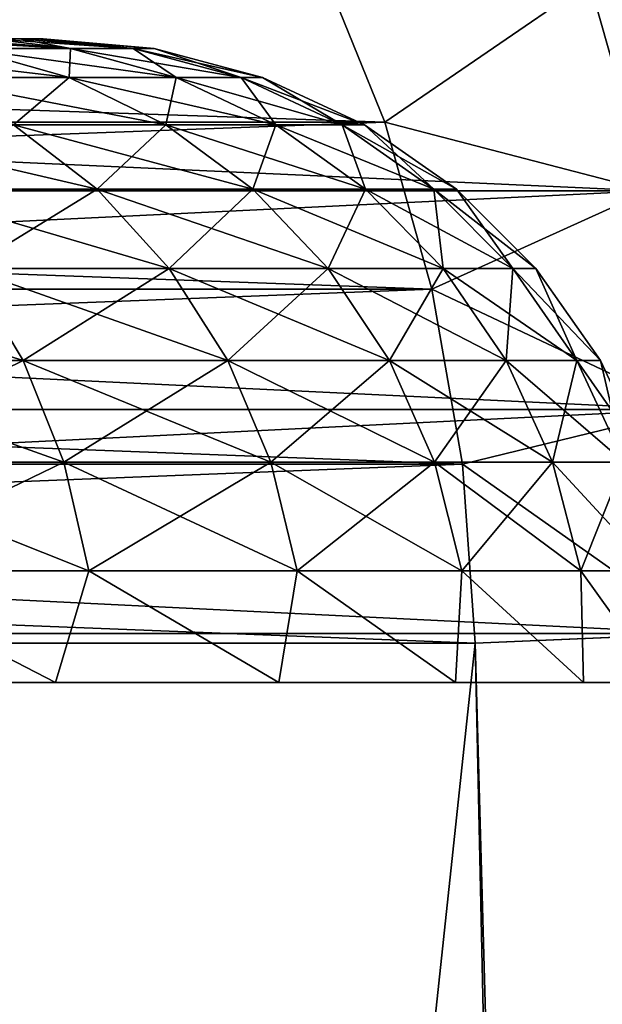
# Model space of a CAD drawing. Header units: millimetres. Extents: x -30 to 30, y -182 to 40.
# Tile 188 of 196: x 20.364 to 21.269, y 35 to 36.53. Entities that reach past the tile are written whole.
import ezdxf

# ---------------------------------------------------------------- set-up
doc = ezdxf.new("R2010")
doc.units = ezdxf.units.MM
doc.header["$LTSCALE"] = 65.185185
for name, color, linetype in [('155', 7, 'CONTINUOUS'), ('157', 7, 'CONTINUOUS'), ('158', 7, 'CONTINUOUS'), ('161', 7, 'CONTINUOUS'), ('170', 7, 'CONTINUOUS'), ('175', 7, 'CONTINUOUS'), ('178', 7, 'CONTINUOUS'), ('179', 7, 'CONTINUOUS'), ('182', 7, 'CONTINUOUS'), ('191', 7, 'CONTINUOUS'), ('228', 7, 'CONTINUOUS'), ('229', 7, 'CONTINUOUS'), ('230', 7, 'CONTINUOUS')]:
    doc.layers.add(name, color=color, linetype=linetype)

msp = doc.modelspace()

# ---------------------------------------------------------------- linework, layer by layer
at = {"layer": '155', "linetype": 'Continuous'}
for points in [[(20.8322, 36.6138, -13.7611), (20.9306, 36.371, -13.8596), (21.2489, 36.5888, -14.1778), (20.8322, 36.6138, -13.7611)], [(21.2489, 36.5888, -14.1778), (20.9306, 36.371, -13.8596), (21.3408, 36.2641, -14.2697), (21.2489, 36.5888, -14.1778)], [(20.9306, 36.371, -13.8596), (21.0041, 36.1112, -13.933), (21.3408, 36.2641, -14.2697), (20.9306, 36.371, -13.8596)], [(21.3408, 36.2641, -14.2697), (21.0041, 36.1112, -13.933), (21.3997, 35.9244, -14.3286), (21.3408, 36.2641, -14.2697)], [(21.0041, 36.1112, -13.933), (21.0513, 35.8395, -13.9802), (21.3997, 35.9244, -14.3286), (21.0041, 36.1112, -13.933)], [(21.3997, 35.9244, -14.3286), (21.0513, 35.8395, -13.9802), (21.4245, 35.5763, -14.3534), (21.3997, 35.9244, -14.3286)], [(21.0513, 35.8395, -13.9802), (21.0711, 35.5611, -14.0001), (21.4245, 35.5763, -14.3534), (21.0513, 35.8395, -13.9802)], [(21.4245, 35.5763, -14.3534), (21.0711, 35.5611, -14.0001), (22.6142, -19.4924, -15.5432), (21.4245, 35.5763, -14.3534)], [(21.0711, 35.5611, -14.0001), (22.2608, -19.5077, -15.1898), (22.6142, -19.4924, -15.5432), (21.0711, 35.5611, -14.0001)]]:
    msp.add_3dface(points, dxfattribs=at)
at = {"layer": '157', "linetype": 'Continuous'}
for points in [[(14.3534, 35.5763, -21.4245), (21.4245, 35.5763, -14.3534), (22.6142, -19.4924, -15.5432), (14.3534, 35.5763, -21.4245)], [(15.5432, -19.4924, -22.6142), (14.3534, 35.5763, -21.4245), (22.6142, -19.4924, -15.5432), (15.5432, -19.4924, -22.6142)]]:
    msp.add_3dface(points, dxfattribs=at)
at = {"layer": '158', "linetype": 'Continuous'}
for points in [[(14.0001, 35.5611, -21.0711), (15.1898, -19.5077, -22.2608), (21.0711, 35.5611, -14.0001), (14.0001, 35.5611, -21.0711)], [(15.1898, -19.5077, -22.2608), (22.2608, -19.5077, -15.1898), (21.0711, 35.5611, -14.0001), (15.1898, -19.5077, -22.2608)]]:
    msp.add_3dface(points, dxfattribs=at)
at = {"layer": '161', "linetype": 'Continuous'}
for points in [[(14.1778, 36.5888, -21.2489), (21.2489, 36.5888, -14.1778), (21.3408, 36.2641, -14.2697), (14.1778, 36.5888, -21.2489)], [(14.2697, 36.2641, -21.3408), (14.1778, 36.5888, -21.2489), (21.3408, 36.2641, -14.2697), (14.2697, 36.2641, -21.3408)], [(14.3286, 35.9244, -21.3997), (14.2697, 36.2641, -21.3408), (21.3997, 35.9244, -14.3286), (14.3286, 35.9244, -21.3997)], [(14.2697, 36.2641, -21.3408), (21.3408, 36.2641, -14.2697), (21.3997, 35.9244, -14.3286), (14.2697, 36.2641, -21.3408)], [(14.3534, 35.5763, -21.4245), (14.3286, 35.9244, -21.3997), (21.4245, 35.5763, -14.3534), (14.3534, 35.5763, -21.4245)], [(14.3286, 35.9244, -21.3997), (21.3997, 35.9244, -14.3286), (21.4245, 35.5763, -14.3534), (14.3286, 35.9244, -21.3997)]]:
    msp.add_3dface(points, dxfattribs=at)
at = {"layer": '170', "linetype": 'Continuous'}
for points in [[(13.7611, 36.6138, -20.8322), (13.8596, 36.371, -20.9306), (20.8322, 36.6138, -13.7611), (13.7611, 36.6138, -20.8322)], [(13.8596, 36.371, -20.9306), (20.9306, 36.371, -13.8596), (20.8322, 36.6138, -13.7611), (13.8596, 36.371, -20.9306)], [(13.8596, 36.371, -20.9306), (13.933, 36.1112, -21.0041), (20.9306, 36.371, -13.8596), (13.8596, 36.371, -20.9306)], [(13.933, 36.1112, -21.0041), (21.0041, 36.1112, -13.933), (20.9306, 36.371, -13.8596), (13.933, 36.1112, -21.0041)], [(13.933, 36.1112, -21.0041), (13.9802, 35.8395, -21.0513), (21.0041, 36.1112, -13.933), (13.933, 36.1112, -21.0041)], [(13.9802, 35.8395, -21.0513), (21.0513, 35.8395, -13.9802), (21.0041, 36.1112, -13.933), (13.9802, 35.8395, -21.0513)], [(13.9802, 35.8395, -21.0513), (14.0001, 35.5611, -21.0711), (21.0513, 35.8395, -13.9802), (13.9802, 35.8395, -21.0513)], [(14.0001, 35.5611, -21.0711), (21.0711, 35.5611, -14.0001), (21.0513, 35.8395, -13.9802), (14.0001, 35.5611, -21.0711)]]:
    msp.add_3dface(points, dxfattribs=at)
at = {"layer": '175', "linetype": 'Continuous'}
for points in [[(20.8322, 36.6138, 13.7611), (21.2489, 36.5888, 14.1778), (20.9306, 36.371, 13.8596), (20.8322, 36.6138, 13.7611)], [(21.2489, 36.5888, 14.1778), (21.3408, 36.2641, 14.2697), (20.9306, 36.371, 13.8596), (21.2489, 36.5888, 14.1778)], [(20.9306, 36.371, 13.8596), (21.3408, 36.2641, 14.2697), (21.0041, 36.1112, 13.933), (20.9306, 36.371, 13.8596)], [(21.3408, 36.2641, 14.2697), (21.3997, 35.9244, 14.3286), (21.0041, 36.1112, 13.933), (21.3408, 36.2641, 14.2697)], [(21.0041, 36.1112, 13.933), (21.3997, 35.9244, 14.3286), (21.0513, 35.8395, 13.9802), (21.0041, 36.1112, 13.933)], [(21.3997, 35.9244, 14.3286), (21.4245, 35.5763, 14.3534), (21.0513, 35.8395, 13.9802), (21.3997, 35.9244, 14.3286)], [(21.0513, 35.8395, 13.9802), (21.4245, 35.5763, 14.3534), (21.0711, 35.5611, 14.0001), (21.0513, 35.8395, 13.9802)], [(21.4245, 35.5763, 14.3534), (22.6142, -19.4924, 15.5432), (21.0711, 35.5611, 14.0001), (21.4245, 35.5763, 14.3534)], [(21.0711, 35.5611, 14.0001), (22.6142, -19.4924, 15.5432), (22.2608, -19.5077, 15.1898), (21.0711, 35.5611, 14.0001)]]:
    msp.add_3dface(points, dxfattribs=at)
at = {"layer": '178', "linetype": 'Continuous'}
for points in [[(21.4245, 35.5763, 14.3534), (14.3534, 35.5763, 21.4245), (15.5432, -19.4924, 22.6142), (21.4245, 35.5763, 14.3534)], [(22.6142, -19.4924, 15.5432), (21.4245, 35.5763, 14.3534), (15.5432, -19.4924, 22.6142), (22.6142, -19.4924, 15.5432)]]:
    msp.add_3dface(points, dxfattribs=at)
at = {"layer": '179', "linetype": 'Continuous'}
for points in [[(21.0711, 35.5611, 14.0001), (22.2608, -19.5077, 15.1898), (14.0001, 35.5611, 21.0711), (21.0711, 35.5611, 14.0001)], [(22.2608, -19.5077, 15.1898), (15.1898, -19.5077, 22.2608), (14.0001, 35.5611, 21.0711), (22.2608, -19.5077, 15.1898)]]:
    msp.add_3dface(points, dxfattribs=at)
at = {"layer": '182', "linetype": 'Continuous'}
for points in [[(21.2489, 36.5888, 14.1778), (14.1778, 36.5888, 21.2489), (14.2697, 36.2641, 21.3408), (21.2489, 36.5888, 14.1778)], [(21.3408, 36.2641, 14.2697), (21.2489, 36.5888, 14.1778), (14.2697, 36.2641, 21.3408), (21.3408, 36.2641, 14.2697)], [(21.3408, 36.2641, 14.2697), (14.2697, 36.2641, 21.3408), (14.3286, 35.9244, 21.3997), (21.3408, 36.2641, 14.2697)], [(21.3997, 35.9244, 14.3286), (21.3408, 36.2641, 14.2697), (14.3286, 35.9244, 21.3997), (21.3997, 35.9244, 14.3286)], [(21.3997, 35.9244, 14.3286), (14.3286, 35.9244, 21.3997), (14.3534, 35.5763, 21.4245), (21.3997, 35.9244, 14.3286)], [(21.4245, 35.5763, 14.3534), (21.3997, 35.9244, 14.3286), (14.3534, 35.5763, 21.4245), (21.4245, 35.5763, 14.3534)]]:
    msp.add_3dface(points, dxfattribs=at)
at = {"layer": '191', "linetype": 'Continuous'}
for points in [[(20.9306, 36.371, 13.8596), (13.8596, 36.371, 20.9306), (13.7611, 36.6138, 20.8322), (20.9306, 36.371, 13.8596)], [(20.8322, 36.6138, 13.7611), (20.9306, 36.371, 13.8596), (13.7611, 36.6138, 20.8322), (20.8322, 36.6138, 13.7611)], [(20.9306, 36.371, 13.8596), (21.0041, 36.1112, 13.933), (13.8596, 36.371, 20.9306), (20.9306, 36.371, 13.8596)], [(21.0041, 36.1112, 13.933), (13.933, 36.1112, 21.0041), (13.8596, 36.371, 20.9306), (21.0041, 36.1112, 13.933)], [(21.0041, 36.1112, 13.933), (21.0513, 35.8395, 13.9802), (13.933, 36.1112, 21.0041), (21.0041, 36.1112, 13.933)], [(21.0513, 35.8395, 13.9802), (13.9802, 35.8395, 21.0513), (13.933, 36.1112, 21.0041), (21.0513, 35.8395, 13.9802)], [(21.0513, 35.8395, 13.9802), (21.0711, 35.5611, 14.0001), (13.9802, 35.8395, 21.0513), (21.0513, 35.8395, 13.9802)], [(21.0711, 35.5611, 14.0001), (14.0001, 35.5611, 21.0711), (13.9802, 35.8395, 21.0513), (21.0711, 35.5611, 14.0001)]]:
    msp.add_3dface(points, dxfattribs=at)
at = {"layer": '228', "color": 7, "linetype": 'Continuous', "true_color": 0xfffff2}
for points in [[(9.6092, 36.5, 0.3142), (20.4, 36.5), (9.6, 36.5), (9.6092, 36.5, 0.3142)], [(9.6, 36.5), (20.4, 36.5), (20.3908, 36.5, -0.3142), (9.6, 36.5)], [(9.6092, 36.5, -0.3142), (9.6, 36.5), (20.3908, 36.5, -0.3142), (9.6092, 36.5, -0.3142)], [(9.6365, 36.5, 0.6267), (20.3908, 36.5, 0.3142), (9.6092, 36.5, 0.3142), (9.6365, 36.5, 0.6267)], [(9.6365, 36.5, -0.6267), (9.6092, 36.5, -0.3142), (20.3635, 36.5, -0.6267), (9.6365, 36.5, -0.6267)], [(20.3635, 36.5, -0.6267), (9.6092, 36.5, -0.3142), (20.3908, 36.5, -0.3142), (20.3635, 36.5, -0.6267)], [(20.3908, 36.5, 0.3142), (20.4, 36.5), (9.6092, 36.5, 0.3142), (20.3908, 36.5, 0.3142)], [(20.3635, 36.5, 0.6267), (20.3908, 36.5, 0.3142), (9.6365, 36.5, 0.6267), (20.3635, 36.5, 0.6267)], [(20.3179, 36.5, -0.9377), (9.6365, 36.5, -0.6267), (20.3635, 36.5, -0.6267), (20.3179, 36.5, -0.9377)]]:
    msp.add_3dface(points, dxfattribs=at)
at = {"layer": '229', "color": 7, "linetype": 'Continuous', "true_color": 0xfffff2}
for points in [[(20.2545, 36.5, 1.2453), (20.1731, 36.5, 1.5489), (20.4422, 36.485, 1.1979), (20.2545, 36.5, 1.2453)], [(20.4422, 36.485, 1.1979), (20.1731, 36.5, 1.5489), (20.2807, 36.485, 1.7793), (20.4422, 36.485, 1.1979)], [(20.3179, 36.5, 0.9377), (20.2545, 36.5, 1.2453), (20.4422, 36.485, 1.1979), (20.3179, 36.5, 0.9377)], [(20.3635, 36.5, 0.6267), (20.3179, 36.5, 0.9377), (20.5398, 36.485, 0.6025), (20.3635, 36.5, 0.6267)], [(20.5398, 36.485, 0.6025), (20.3179, 36.5, 0.9377), (20.4422, 36.485, 1.1979), (20.5398, 36.485, 0.6025)], [(20.3908, 36.5, 0.3142), (20.3635, 36.5, 0.6267), (20.5398, 36.485, 0.6025), (20.3908, 36.5, 0.3142)], [(20.4, 36.5), (20.3908, 36.5, 0.3142), (20.5724, 36.485), (20.4, 36.5)], [(20.5724, 36.485), (20.3908, 36.5, 0.3142), (20.5398, 36.485, 0.6025), (20.5724, 36.485)], [(20.2807, 36.485, 1.7793), (20.0574, 36.485, 2.3398), (20.4405, 36.4401, 1.8331), (20.2807, 36.485, 1.7793)], [(20.4405, 36.4401, 1.8331), (20.0574, 36.485, 2.3398), (20.2104, 36.4401, 2.4106), (20.4405, 36.4401, 1.8331)], [(20.4422, 36.485, 1.1979), (20.2807, 36.485, 1.7793), (20.6068, 36.4401, 1.2342), (20.4422, 36.485, 1.1979)], [(20.6068, 36.4401, 1.2342), (20.2807, 36.485, 1.7793), (20.4405, 36.4401, 1.8331), (20.6068, 36.4401, 1.2342)], [(20.5398, 36.485, 0.6025), (20.4422, 36.485, 1.1979), (20.7074, 36.4401, 0.6207), (20.5398, 36.485, 0.6025)], [(20.7074, 36.4401, 0.6207), (20.4422, 36.485, 1.1979), (20.6068, 36.4401, 1.2342), (20.7074, 36.4401, 0.6207)], [(20.5724, 36.485), (20.5398, 36.485, 0.6025), (20.741, 36.4401), (20.5724, 36.485)], [(20.741, 36.4401), (20.5398, 36.485, 0.6025), (20.7074, 36.4401, 0.6207), (20.741, 36.4401)], [(20.5904, 36.3665, 1.8836), (20.2104, 36.4401, 2.4106), (20.354, 36.3665, 2.477), (20.5904, 36.3665, 1.8836)], [(20.4405, 36.4401, 1.8331), (20.2104, 36.4401, 2.4106), (20.5904, 36.3665, 1.8836), (20.4405, 36.4401, 1.8331)], [(20.6068, 36.4401, 1.2342), (20.4405, 36.4401, 1.8331), (20.7613, 36.3665, 1.2682), (20.6068, 36.4401, 1.2342)], [(20.7613, 36.3665, 1.2682), (20.4405, 36.4401, 1.8331), (20.5904, 36.3665, 1.8836), (20.7613, 36.3665, 1.2682)], [(20.7074, 36.4401, 0.6207), (20.6068, 36.4401, 1.2342), (20.8647, 36.3665, 0.6378), (20.7074, 36.4401, 0.6207)], [(20.8647, 36.3665, 0.6378), (20.6068, 36.4401, 1.2342), (20.7613, 36.3665, 1.2682), (20.8647, 36.3665, 0.6378)], [(20.741, 36.4401), (20.7074, 36.4401, 0.6207), (20.8992, 36.3665), (20.741, 36.4401)], [(20.8992, 36.3665), (20.7074, 36.4401, 0.6207), (20.8647, 36.3665, 0.6378), (20.8992, 36.3665)], [(20.4838, 36.2665, 2.5371), (20.0548, 36.3665, 3.0414), (20.1773, 36.2665, 3.1151), (20.4838, 36.2665, 2.5371)], [(20.354, 36.3665, 2.477), (20.0548, 36.3665, 3.0414), (20.4838, 36.2665, 2.5371), (20.354, 36.3665, 2.477)], [(20.726, 36.2665, 1.9293), (20.354, 36.3665, 2.477), (20.4838, 36.2665, 2.5371), (20.726, 36.2665, 1.9293)], [(20.5904, 36.3665, 1.8836), (20.354, 36.3665, 2.477), (20.726, 36.2665, 1.9293), (20.5904, 36.3665, 1.8836)], [(20.901, 36.2665, 1.2989), (20.5904, 36.3665, 1.8836), (20.726, 36.2665, 1.9293), (20.901, 36.2665, 1.2989)], [(20.7613, 36.3665, 1.2682), (20.5904, 36.3665, 1.8836), (20.901, 36.2665, 1.2989), (20.7613, 36.3665, 1.2682)], [(21.0068, 36.2665, 0.6533), (20.7613, 36.3665, 1.2682), (20.901, 36.2665, 1.2989), (21.0068, 36.2665, 0.6533)], [(20.8647, 36.3665, 0.6378), (20.7613, 36.3665, 1.2682), (21.0068, 36.2665, 0.6533), (20.8647, 36.3665, 0.6378)], [(21.0423, 36.2665), (20.8647, 36.3665, 0.6378), (21.0068, 36.2665, 0.6533), (21.0423, 36.2665)], [(20.8992, 36.3665), (20.8647, 36.3665, 0.6378), (21.0423, 36.2665), (20.8992, 36.3665)], [(20.5958, 36.1432, 2.5889), (20.1773, 36.2665, 3.1151), (20.2831, 36.1432, 3.1788), (20.5958, 36.1432, 2.5889)], [(20.4838, 36.2665, 2.5371), (20.1773, 36.2665, 3.1151), (20.5958, 36.1432, 2.5889), (20.4838, 36.2665, 2.5371)], [(20.843, 36.1432, 1.9687), (20.4838, 36.2665, 2.5371), (20.5958, 36.1432, 2.5889), (20.843, 36.1432, 1.9687)], [(20.726, 36.2665, 1.9293), (20.4838, 36.2665, 2.5371), (20.843, 36.1432, 1.9687), (20.726, 36.2665, 1.9293)], [(20.901, 36.2665, 1.2989), (20.726, 36.2665, 1.9293), (21.0216, 36.1432, 1.3254), (20.901, 36.2665, 1.2989)], [(21.0216, 36.1432, 1.3254), (20.726, 36.2665, 1.9293), (20.843, 36.1432, 1.9687), (21.0216, 36.1432, 1.3254)], [(21.0068, 36.2665, 0.6533), (20.901, 36.2665, 1.2989), (21.1296, 36.1432, 0.6666), (21.0068, 36.2665, 0.6533)], [(21.1296, 36.1432, 0.6666), (20.901, 36.2665, 1.2989), (21.0216, 36.1432, 1.3254), (21.1296, 36.1432, 0.6666)], [(21.1657, 36.1432), (21.0068, 36.2665, 0.6533), (21.1296, 36.1432, 0.6666), (21.1657, 36.1432)], [(21.0423, 36.2665), (21.0068, 36.2665, 0.6533), (21.1657, 36.1432), (21.0423, 36.2665)], [(20.3689, 36.0003, 3.2304), (19.9085, 36.1432, 3.7313), (19.9882, 36.0003, 3.7919), (20.3689, 36.0003, 3.2304)], [(20.2831, 36.1432, 3.1788), (19.9085, 36.1432, 3.7313), (20.3689, 36.0003, 3.2304), (20.2831, 36.1432, 3.1788)], [(20.6867, 36.0003, 2.631), (20.2831, 36.1432, 3.1788), (20.3689, 36.0003, 3.2304), (20.6867, 36.0003, 2.631)], [(20.5958, 36.1432, 2.5889), (20.2831, 36.1432, 3.1788), (20.6867, 36.0003, 2.631), (20.5958, 36.1432, 2.5889)], [(20.843, 36.1432, 1.9687), (20.5958, 36.1432, 2.5889), (20.9379, 36.0003, 2.0007), (20.843, 36.1432, 1.9687)], [(20.9379, 36.0003, 2.0007), (20.5958, 36.1432, 2.5889), (20.6867, 36.0003, 2.631), (20.9379, 36.0003, 2.0007)], [(21.0216, 36.1432, 1.3254), (20.843, 36.1432, 1.9687), (21.1194, 36.0003, 1.347), (21.0216, 36.1432, 1.3254)], [(21.1194, 36.0003, 1.347), (20.843, 36.1432, 1.9687), (20.9379, 36.0003, 2.0007), (21.1194, 36.0003, 1.347)], [(21.1296, 36.1432, 0.6666), (21.0216, 36.1432, 1.3254), (21.2291, 36.0003, 0.6775), (21.1296, 36.1432, 0.6666)], [(21.2291, 36.0003, 0.6775), (21.0216, 36.1432, 1.3254), (21.1194, 36.0003, 1.347), (21.2291, 36.0003, 0.6775)], [(21.1657, 36.1432), (21.1296, 36.1432, 0.6666), (21.2659, 36.0003), (21.1657, 36.1432)], [(21.2659, 36.0003), (21.1296, 36.1432, 0.6666), (21.2291, 36.0003, 0.6775), (21.2659, 36.0003)], [(20.4322, 35.8422, 3.2684), (19.9882, 36.0003, 3.7919), (20.0469, 35.8422, 3.8366), (20.4322, 35.8422, 3.2684)], [(20.3689, 36.0003, 3.2304), (19.9882, 36.0003, 3.7919), (20.4322, 35.8422, 3.2684), (20.3689, 36.0003, 3.2304)], [(20.7537, 35.8422, 2.6619), (20.3689, 36.0003, 3.2304), (20.4322, 35.8422, 3.2684), (20.7537, 35.8422, 2.6619)], [(20.6867, 36.0003, 2.631), (20.3689, 36.0003, 3.2304), (20.7537, 35.8422, 2.6619), (20.6867, 36.0003, 2.631)], [(21.0078, 35.8422, 2.0243), (20.6867, 36.0003, 2.631), (20.7537, 35.8422, 2.6619), (21.0078, 35.8422, 2.0243)], [(20.9379, 36.0003, 2.0007), (20.6867, 36.0003, 2.631), (21.0078, 35.8422, 2.0243), (20.9379, 36.0003, 2.0007)], [(21.1194, 36.0003, 1.347), (20.9379, 36.0003, 2.0007), (21.1914, 35.8422, 1.3628), (21.1194, 36.0003, 1.347)], [(21.1914, 35.8422, 1.3628), (20.9379, 36.0003, 2.0007), (21.0078, 35.8422, 2.0243), (21.1914, 35.8422, 1.3628)], [(21.3025, 35.8422, 0.6854), (21.1194, 36.0003, 1.347), (21.1914, 35.8422, 1.3628), (21.3025, 35.8422, 0.6854)], [(21.2291, 36.0003, 0.6775), (21.1194, 36.0003, 1.347), (21.3025, 35.8422, 0.6854), (21.2291, 36.0003, 0.6775)], [(21.3396, 35.8422), (21.2291, 36.0003, 0.6775), (21.3025, 35.8422, 0.6854), (21.3396, 35.8422)], [(21.2659, 36.0003), (21.2291, 36.0003, 0.6775), (21.3396, 35.8422), (21.2659, 36.0003)], [(20.4709, 35.6736, 3.2917), (20.0469, 35.8422, 3.8366), (20.0829, 35.6736, 3.8639), (20.4709, 35.6736, 3.2917)], [(20.4322, 35.8422, 3.2684), (20.0469, 35.8422, 3.8366), (20.4709, 35.6736, 3.2917), (20.4322, 35.8422, 3.2684)], [(20.7537, 35.8422, 2.6619), (20.4322, 35.8422, 3.2684), (20.7947, 35.6736, 2.6809), (20.7537, 35.8422, 2.6619)], [(20.7947, 35.6736, 2.6809), (20.4322, 35.8422, 3.2684), (20.4709, 35.6736, 3.2917), (20.7947, 35.6736, 2.6809)], [(21.0078, 35.8422, 2.0243), (20.7537, 35.8422, 2.6619), (21.0506, 35.6736, 2.0387), (21.0078, 35.8422, 2.0243)], [(21.0506, 35.6736, 2.0387), (20.7537, 35.8422, 2.6619), (20.7947, 35.6736, 2.6809), (21.0506, 35.6736, 2.0387)], [(21.1914, 35.8422, 1.3628), (21.0078, 35.8422, 2.0243), (21.2355, 35.6736, 1.3725), (21.1914, 35.8422, 1.3628)], [(21.2355, 35.6736, 1.3725), (21.0078, 35.8422, 2.0243), (21.0506, 35.6736, 2.0387), (21.2355, 35.6736, 1.3725)], [(21.3025, 35.8422, 0.6854), (21.1914, 35.8422, 1.3628), (21.3474, 35.6736, 0.6903), (21.3025, 35.8422, 0.6854)], [(21.3474, 35.6736, 0.6903), (21.1914, 35.8422, 1.3628), (21.2355, 35.6736, 1.3725), (21.3474, 35.6736, 0.6903)], [(20.419, 35.5, 3.405), (20.0829, 35.6736, 3.8639), (20.0037, 35.5, 3.9903), (20.419, 35.5, 3.405)], [(20.4709, 35.6736, 3.2917), (20.0829, 35.6736, 3.8639), (20.419, 35.5, 3.405), (20.4709, 35.6736, 3.2917)], [(20.7662, 35.5, 2.7769), (20.4709, 35.6736, 3.2917), (20.419, 35.5, 3.405), (20.7662, 35.5, 2.7769)], [(20.7947, 35.6736, 2.6809), (20.4709, 35.6736, 3.2917), (20.7662, 35.5, 2.7769), (20.7947, 35.6736, 2.6809)], [(21.0409, 35.5, 2.1138), (20.7947, 35.6736, 2.6809), (20.7662, 35.5, 2.7769), (21.0409, 35.5, 2.1138)], [(21.0506, 35.6736, 2.0387), (20.7947, 35.6736, 2.6809), (21.0409, 35.5, 2.1138), (21.0506, 35.6736, 2.0387)], [(21.2395, 35.5, 1.4241), (21.0506, 35.6736, 2.0387), (21.0409, 35.5, 2.1138), (21.2395, 35.5, 1.4241)], [(21.2355, 35.6736, 1.3725), (21.0506, 35.6736, 2.0387), (21.2395, 35.5, 1.4241), (21.2355, 35.6736, 1.3725)], [(21.3474, 35.6736, 0.6903), (21.2355, 35.6736, 1.3725), (21.3598, 35.5, 0.7166), (21.3474, 35.6736, 0.6903)], [(21.3598, 35.5, 0.7166), (21.2355, 35.6736, 1.3725), (21.2395, 35.5, 1.4241), (21.3598, 35.5, 0.7166)]]:
    msp.add_3dface(points, dxfattribs=at)
at = {"layer": '230', "color": 7, "linetype": 'Continuous', "true_color": 0xfffff2}
for points in [[(20.2545, 36.5, -1.2453), (20.3179, 36.5, -0.9377), (20.4422, 36.485, -1.1979), (20.2545, 36.5, -1.2453)], [(20.2807, 36.485, -1.7793), (20.2545, 36.5, -1.2453), (20.4422, 36.485, -1.1979), (20.2807, 36.485, -1.7793)], [(20.3179, 36.5, -0.9377), (20.3635, 36.5, -0.6267), (20.4422, 36.485, -1.1979), (20.3179, 36.5, -0.9377)], [(20.3635, 36.5, -0.6267), (20.3908, 36.5, -0.3142), (20.5398, 36.485, -0.6025), (20.3635, 36.5, -0.6267)], [(20.4422, 36.485, -1.1979), (20.3635, 36.5, -0.6267), (20.5398, 36.485, -0.6025), (20.4422, 36.485, -1.1979)], [(20.3908, 36.5, -0.3142), (20.4, 36.5), (20.5398, 36.485, -0.6025), (20.3908, 36.5, -0.3142)], [(20.4, 36.5), (20.5724, 36.485), (20.5398, 36.485, -0.6025), (20.4, 36.5)], [(20.2104, 36.4401, -2.4106), (20.2807, 36.485, -1.7793), (20.4405, 36.4401, -1.8331), (20.2104, 36.4401, -2.4106)], [(20.2807, 36.485, -1.7793), (20.4422, 36.485, -1.1979), (20.4405, 36.4401, -1.8331), (20.2807, 36.485, -1.7793)], [(20.4405, 36.4401, -1.8331), (20.4422, 36.485, -1.1979), (20.6068, 36.4401, -1.2342), (20.4405, 36.4401, -1.8331)], [(20.4422, 36.485, -1.1979), (20.5398, 36.485, -0.6025), (20.6068, 36.4401, -1.2342), (20.4422, 36.485, -1.1979)], [(20.5398, 36.485, -0.6025), (20.5724, 36.485), (20.7074, 36.4401, -0.6207), (20.5398, 36.485, -0.6025)], [(20.6068, 36.4401, -1.2342), (20.5398, 36.485, -0.6025), (20.7074, 36.4401, -0.6207), (20.6068, 36.4401, -1.2342)], [(20.5724, 36.485), (20.741, 36.4401), (20.7074, 36.4401, -0.6207), (20.5724, 36.485)], [(20.2104, 36.4401, -2.4106), (20.4405, 36.4401, -1.8331), (20.354, 36.3665, -2.477), (20.2104, 36.4401, -2.4106)], [(20.354, 36.3665, -2.477), (20.4405, 36.4401, -1.8331), (20.5904, 36.3665, -1.8836), (20.354, 36.3665, -2.477)], [(20.4405, 36.4401, -1.8331), (20.6068, 36.4401, -1.2342), (20.5904, 36.3665, -1.8836), (20.4405, 36.4401, -1.8331)], [(20.5904, 36.3665, -1.8836), (20.6068, 36.4401, -1.2342), (20.7613, 36.3665, -1.2682), (20.5904, 36.3665, -1.8836)], [(20.6068, 36.4401, -1.2342), (20.7074, 36.4401, -0.6207), (20.7613, 36.3665, -1.2682), (20.6068, 36.4401, -1.2342)], [(20.7613, 36.3665, -1.2682), (20.7074, 36.4401, -0.6207), (20.8647, 36.3665, -0.6378), (20.7613, 36.3665, -1.2682)], [(20.7074, 36.4401, -0.6207), (20.741, 36.4401), (20.8647, 36.3665, -0.6378), (20.7074, 36.4401, -0.6207)], [(20.741, 36.4401), (20.8992, 36.3665), (20.8647, 36.3665, -0.6378), (20.741, 36.4401)], [(20.1773, 36.2665, -3.1151), (20.354, 36.3665, -2.477), (20.4838, 36.2665, -2.5371), (20.1773, 36.2665, -3.1151)], [(20.354, 36.3665, -2.477), (20.5904, 36.3665, -1.8836), (20.4838, 36.2665, -2.5371), (20.354, 36.3665, -2.477)], [(20.4838, 36.2665, -2.5371), (20.5904, 36.3665, -1.8836), (20.726, 36.2665, -1.9293), (20.4838, 36.2665, -2.5371)], [(20.5904, 36.3665, -1.8836), (20.7613, 36.3665, -1.2682), (20.726, 36.2665, -1.9293), (20.5904, 36.3665, -1.8836)], [(20.726, 36.2665, -1.9293), (20.7613, 36.3665, -1.2682), (20.901, 36.2665, -1.2989), (20.726, 36.2665, -1.9293)], [(20.7613, 36.3665, -1.2682), (20.8647, 36.3665, -0.6378), (20.901, 36.2665, -1.2989), (20.7613, 36.3665, -1.2682)], [(20.901, 36.2665, -1.2989), (20.8647, 36.3665, -0.6378), (21.0068, 36.2665, -0.6533), (20.901, 36.2665, -1.2989)], [(20.8647, 36.3665, -0.6378), (20.8992, 36.3665), (21.0068, 36.2665, -0.6533), (20.8647, 36.3665, -0.6378)], [(20.8992, 36.3665), (21.0423, 36.2665), (21.0068, 36.2665, -0.6533), (20.8992, 36.3665)], [(20.1773, 36.2665, -3.1151), (20.4838, 36.2665, -2.5371), (20.2831, 36.1432, -3.1788), (20.1773, 36.2665, -3.1151)], [(20.2831, 36.1432, -3.1788), (20.4838, 36.2665, -2.5371), (20.5958, 36.1432, -2.5889), (20.2831, 36.1432, -3.1788)], [(20.4838, 36.2665, -2.5371), (20.726, 36.2665, -1.9293), (20.5958, 36.1432, -2.5889), (20.4838, 36.2665, -2.5371)], [(20.5958, 36.1432, -2.5889), (20.726, 36.2665, -1.9293), (20.843, 36.1432, -1.9687), (20.5958, 36.1432, -2.5889)], [(20.726, 36.2665, -1.9293), (20.901, 36.2665, -1.2989), (20.843, 36.1432, -1.9687), (20.726, 36.2665, -1.9293)], [(20.843, 36.1432, -1.9687), (20.901, 36.2665, -1.2989), (21.0216, 36.1432, -1.3254), (20.843, 36.1432, -1.9687)], [(20.901, 36.2665, -1.2989), (21.0068, 36.2665, -0.6533), (21.0216, 36.1432, -1.3254), (20.901, 36.2665, -1.2989)], [(21.0216, 36.1432, -1.3254), (21.0068, 36.2665, -0.6533), (21.1296, 36.1432, -0.6666), (21.0216, 36.1432, -1.3254)], [(21.0068, 36.2665, -0.6533), (21.0423, 36.2665), (21.1296, 36.1432, -0.6666), (21.0068, 36.2665, -0.6533)], [(21.0423, 36.2665), (21.1657, 36.1432), (21.1296, 36.1432, -0.6666), (21.0423, 36.2665)], [(19.9882, 36.0003, -3.7919), (20.2831, 36.1432, -3.1788), (20.3689, 36.0003, -3.2304), (19.9882, 36.0003, -3.7919)], [(20.2831, 36.1432, -3.1788), (20.5958, 36.1432, -2.5889), (20.3689, 36.0003, -3.2304), (20.2831, 36.1432, -3.1788)], [(20.3689, 36.0003, -3.2304), (20.5958, 36.1432, -2.5889), (20.6867, 36.0003, -2.631), (20.3689, 36.0003, -3.2304)], [(20.5958, 36.1432, -2.5889), (20.843, 36.1432, -1.9687), (20.6867, 36.0003, -2.631), (20.5958, 36.1432, -2.5889)], [(20.6867, 36.0003, -2.631), (20.843, 36.1432, -1.9687), (20.9379, 36.0003, -2.0007), (20.6867, 36.0003, -2.631)], [(20.843, 36.1432, -1.9687), (21.0216, 36.1432, -1.3254), (20.9379, 36.0003, -2.0007), (20.843, 36.1432, -1.9687)], [(20.9379, 36.0003, -2.0007), (21.0216, 36.1432, -1.3254), (21.1194, 36.0003, -1.347), (20.9379, 36.0003, -2.0007)], [(21.0216, 36.1432, -1.3254), (21.1296, 36.1432, -0.6666), (21.1194, 36.0003, -1.347), (21.0216, 36.1432, -1.3254)], [(21.1194, 36.0003, -1.347), (21.1296, 36.1432, -0.6666), (21.2291, 36.0003, -0.6775), (21.1194, 36.0003, -1.347)], [(21.1296, 36.1432, -0.6666), (21.1657, 36.1432), (21.2291, 36.0003, -0.6775), (21.1296, 36.1432, -0.6666)], [(21.1657, 36.1432), (21.2659, 36.0003), (21.2291, 36.0003, -0.6775), (21.1657, 36.1432)], [(19.9882, 36.0003, -3.7919), (20.3689, 36.0003, -3.2304), (20.0469, 35.8422, -3.8366), (19.9882, 36.0003, -3.7919)], [(20.0469, 35.8422, -3.8366), (20.3689, 36.0003, -3.2304), (20.4322, 35.8422, -3.2684), (20.0469, 35.8422, -3.8366)], [(20.3689, 36.0003, -3.2304), (20.6867, 36.0003, -2.631), (20.4322, 35.8422, -3.2684), (20.3689, 36.0003, -3.2304)], [(20.4322, 35.8422, -3.2684), (20.6867, 36.0003, -2.631), (20.7537, 35.8422, -2.6619), (20.4322, 35.8422, -3.2684)], [(20.6867, 36.0003, -2.631), (20.9379, 36.0003, -2.0007), (20.7537, 35.8422, -2.6619), (20.6867, 36.0003, -2.631)], [(20.7537, 35.8422, -2.6619), (20.9379, 36.0003, -2.0007), (21.0078, 35.8422, -2.0243), (20.7537, 35.8422, -2.6619)], [(20.9379, 36.0003, -2.0007), (21.1194, 36.0003, -1.347), (21.0078, 35.8422, -2.0243), (20.9379, 36.0003, -2.0007)], [(21.0078, 35.8422, -2.0243), (21.1194, 36.0003, -1.347), (21.1914, 35.8422, -1.3628), (21.0078, 35.8422, -2.0243)], [(21.1194, 36.0003, -1.347), (21.2291, 36.0003, -0.6775), (21.1914, 35.8422, -1.3628), (21.1194, 36.0003, -1.347)], [(21.1914, 35.8422, -1.3628), (21.2291, 36.0003, -0.6775), (21.3025, 35.8422, -0.6854), (21.1914, 35.8422, -1.3628)], [(21.2291, 36.0003, -0.6775), (21.2659, 36.0003), (21.3025, 35.8422, -0.6854), (21.2291, 36.0003, -0.6775)], [(21.2659, 36.0003), (21.3396, 35.8422), (21.3025, 35.8422, -0.6854), (21.2659, 36.0003)], [(20.0469, 35.8422, -3.8366), (20.4322, 35.8422, -3.2684), (20.0829, 35.6736, -3.8639), (20.0469, 35.8422, -3.8366)], [(20.0829, 35.6736, -3.8639), (20.4322, 35.8422, -3.2684), (20.4709, 35.6736, -3.2917), (20.0829, 35.6736, -3.8639)], [(20.4322, 35.8422, -3.2684), (20.7537, 35.8422, -2.6619), (20.4709, 35.6736, -3.2917), (20.4322, 35.8422, -3.2684)], [(20.4709, 35.6736, -3.2917), (20.7537, 35.8422, -2.6619), (20.7947, 35.6736, -2.6809), (20.4709, 35.6736, -3.2917)], [(20.7537, 35.8422, -2.6619), (21.0078, 35.8422, -2.0243), (20.7947, 35.6736, -2.6809), (20.7537, 35.8422, -2.6619)], [(20.7947, 35.6736, -2.6809), (21.0078, 35.8422, -2.0243), (21.0506, 35.6736, -2.0387), (20.7947, 35.6736, -2.6809)], [(21.0078, 35.8422, -2.0243), (21.1914, 35.8422, -1.3628), (21.0506, 35.6736, -2.0387), (21.0078, 35.8422, -2.0243)], [(21.0506, 35.6736, -2.0387), (21.1914, 35.8422, -1.3628), (21.2355, 35.6736, -1.3725), (21.0506, 35.6736, -2.0387)], [(21.1914, 35.8422, -1.3628), (21.3025, 35.8422, -0.6854), (21.2355, 35.6736, -1.3725), (21.1914, 35.8422, -1.3628)], [(21.2355, 35.6736, -1.3725), (21.3025, 35.8422, -0.6854), (21.3474, 35.6736, -0.6903), (21.2355, 35.6736, -1.3725)], [(20.0037, 35.5, -3.9903), (20.0829, 35.6736, -3.8639), (20.419, 35.5, -3.405), (20.0037, 35.5, -3.9903)], [(20.0829, 35.6736, -3.8639), (20.4709, 35.6736, -3.2917), (20.419, 35.5, -3.405), (20.0829, 35.6736, -3.8639)], [(20.419, 35.5, -3.405), (20.4709, 35.6736, -3.2917), (20.7662, 35.5, -2.7769), (20.419, 35.5, -3.405)], [(20.4709, 35.6736, -3.2917), (20.7947, 35.6736, -2.6809), (20.7662, 35.5, -2.7769), (20.4709, 35.6736, -3.2917)], [(20.7662, 35.5, -2.7769), (20.7947, 35.6736, -2.6809), (21.0409, 35.5, -2.1138), (20.7662, 35.5, -2.7769)], [(20.7947, 35.6736, -2.6809), (21.0506, 35.6736, -2.0387), (21.0409, 35.5, -2.1138), (20.7947, 35.6736, -2.6809)], [(21.0409, 35.5, -2.1138), (21.0506, 35.6736, -2.0387), (21.2395, 35.5, -1.4241), (21.0409, 35.5, -2.1138)], [(21.0506, 35.6736, -2.0387), (21.2355, 35.6736, -1.3725), (21.2395, 35.5, -1.4241), (21.0506, 35.6736, -2.0387)], [(21.2395, 35.5, -1.4241), (21.2355, 35.6736, -1.3725), (21.3598, 35.5, -0.7166), (21.2395, 35.5, -1.4241)], [(21.2355, 35.6736, -1.3725), (21.3474, 35.6736, -0.6903), (21.3598, 35.5, -0.7166), (21.2355, 35.6736, -1.3725)]]:
    msp.add_3dface(points, dxfattribs=at)

doc.saveas('drawing.dxf')
